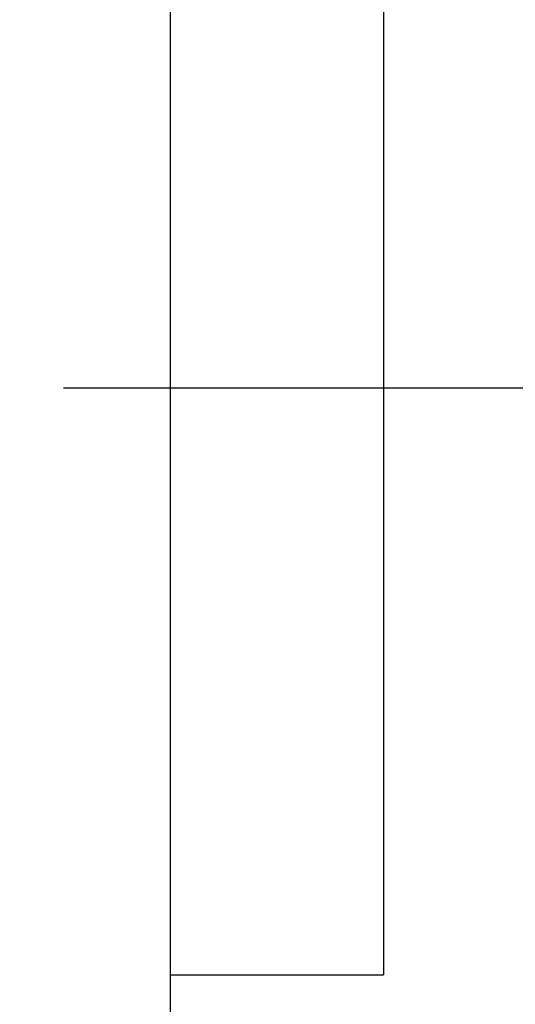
# Model space of a CAD drawing. Extents: x 9 to 257, y 64 to 177.
# Tile 3 of 42: x 130 to 144, y 97 to 125. Entities that reach past the tile are written whole.
import ezdxf

# ---------------------------------------------------------------- set-up
doc = ezdxf.new("R2010")
doc.units = 0
doc.header["$LTSCALE"] = 3
doc.header["$MEASUREMENT"] = 0
doc.layers.get('DEFPOINTS').update_dxf_attribs({"linetype": 'CONTINUOUS'})
doc.layers.add('DIM', color=4, linetype='CONTINUOUS')
doc.styles.add('DIM-7', font='SIMPLEX.shx', dxfattribs={"width": 0.7, "bigfont": 'chineset.shx'})
doc.dimstyles.new('CNS', dxfattribs={"dimtxt": 3.5, "dimasz": 2.5, "dimexe": 1, "dimexo": 1.5, "dimgap": 0.09, "dimtad": 0, "dimdsep": 46, "dimtxsty": 'DIM-7', "dimcen": 0.09, "dimclrd": 1, "dimclre": 1, "dimclrt": 4, "dimadec": 0, "dimazin": 0, "dimtfac": 1, "dimtix": 1, "dimtmove": 2, "dimatfit": 3, "dimfxl": 1, "dimtvp": 0.971429, "dimtolj": 1, "dimarcsym": 0})

# ---------------------------------------------------------------- blocks, each defined once
blk = doc.blocks.new('*D19')
at = {"layer": 'DEFPOINTS', "color": 0, "linetype": 'Continuous', "transparency": 16777216}
for p in [(127.834, 145.155), (135.951, 145.155), (135.951, 83.155)]:
    blk.add_point(p, dxfattribs=at)
at = {"layer": 'DIM', "color": 7, "linetype": 'Continuous', "lineweight": -2, "transparency": 16777216}
for p, q in [((134.451, 145.155), (126.834, 145.155)), ((127.834, 85.655), (127.834, 142.655)), ((134.451, 83.155), (126.834, 83.155))]:
    blk.add_line(p, q, dxfattribs=at)
at = {"layer": 'DIM', "color": 7, "linetype": 'Continuous', "transparency": 16777216}
for points in [[(127.417, 142.655), (128.25, 142.655), (127.834, 145.155)], [(127.417, 85.655), (128.25, 85.655), (127.834, 83.155)]]:
    blk.add_solid(points, dxfattribs=at)
at = {"layer": 'DIM', "color": 7, "linetype": 'Continuous', "transparency": 16777216, "insert": (125.084, 114.155), "char_height": 3.5, "attachment_point": 5, "rotation": 90, "style": 'DIM-7'}
blk.add_mtext('\\A1;%%c62', dxfattribs=at)

msp = doc.modelspace()

# ---------------------------------------------------------------- linework, layer by layer
at = {"layer": 'DIM', "color": 7, "linetype": 'Continuous'}
for p, q in [((134.451, 143.655), (134.451, 84.655)), ((140.451, 130.655), (140.451, 97.655)), ((131.451, 114.155), (257.451, 114.155)), ((134.451, 97.655), (140.451, 97.655))]:
    msp.add_line(p, q, dxfattribs=at)

# ---------------------------------------------------------------- dimensions: what is measured, and where the dimension line sits
dim = msp.add_linear_dim(base=(127.834, 145.155), p1=(135.951, 83.155), p2=(135.951, 145.155), angle=90, text='%%c<>', dimstyle='CNS', override={"dimgap": 1, "dimtad": 1, "dimclrd": 7, "dimclre": 7, "dimclrt": 7, "dimtmove": 0}, dxfattribs=at)
dim.commit()
dim.dimension.update_dxf_attribs({"geometry": '*D19', "text_midpoint": (125.084, 114.155)})

doc.saveas('drawing.dxf')
